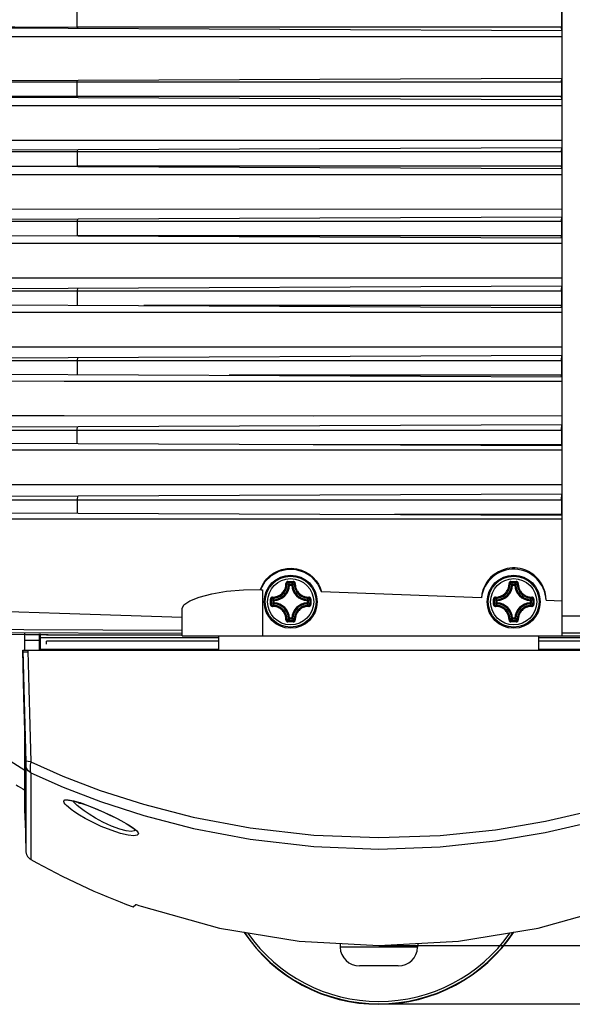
# Model space of a CAD drawing. Extents: x 0 to 420, y 0 to 297.
# Tile 4 of 65: x 95 to 112, y 47 to 78. Entities that reach past the tile are written whole.
import ezdxf

# ---------------------------------------------------------------- set-up
doc = ezdxf.new("R2010")
doc.units = 0
doc.header["$LTSCALE"] = 23.1
doc.layers.get('0').update_dxf_attribs({"linetype": 'CONTINUOUS'})
doc.layers.add('02___PRT_ALL_AXES', color=7, linetype='CONTINUOUS')
doc.layers.add('DIM_PILOTEES', color=7, linetype='CONTINUOUS')
doc.dimstyles.get("Standard").update_dxf_attribs({"dimtxt": 2.5, "dimasz": 2.5, "dimexe": 1.25, "dimexo": 0.625, "dimtad": 1, "dimcen": 2.5, "dimazin": 3, "dimtfac": 1, "dimtmove": 0, "dimatfit": 3})

# ---------------------------------------------------------------- blocks, each defined once
blk = doc.blocks.new('_FILLED')
at = {"color": 0, "linetype": 'BYBLOCK'}
blk.add_solid([(0, 0), (-1, 0.1429), (-1, -0.1429)], dxfattribs=at)
blk = doc.blocks.new('*D5')
at = {"layer": 'DIM_PILOTEES', "color": 2, "linetype": 'CONTINUOUS'}
for p, q in [((105.679, 106.394), (150.858, 106.394)), ((148.858, 106.394), (148.858, 77.767)), ((148.858, 49.14), (148.858, 77.767)), ((105.679, 49.14), (150.858, 49.14))]:
    blk.add_line(p, q, dxfattribs=at)
at = {"layer": 'DIM_PILOTEES', "color": 2, "linetype": 'CONTINUOUS', "xscale": 3.5, "yscale": 3.5, "zscale": 3.5}
for p, rotation in [((148.858, 106.394), 90), ((148.858, 49.14), 270)]:
    blk.add_blockref('_FILLED', p, dxfattribs=dict(at, rotation=rotation))
blk = doc.blocks.new('*D6')
at = {"layer": 'DIM_PILOTEES', "color": 2, "linetype": 'CONTINUOUS'}
for p, q in [((105.679, 108.217), (163.852, 108.217)), ((161.852, 108.217), (161.852, 77.775)), ((161.852, 47.332), (161.852, 77.775)), ((105.679, 47.332), (163.852, 47.332))]:
    blk.add_line(p, q, dxfattribs=at)
at = {"layer": 'DIM_PILOTEES', "color": 2, "linetype": 'CONTINUOUS', "xscale": 3.5, "yscale": 3.5, "zscale": 3.5}
for p, rotation in [((161.852, 108.217), 90), ((161.852, 47.332), 270)]:
    blk.add_blockref('_FILLED', p, dxfattribs=dict(at, rotation=rotation))

msp = doc.modelspace()

# ---------------------------------------------------------------- linework, layer by layer
at = {"color": 7, "linetype": 'CONTINUOUS'}
for p, q in [((111.35, 58.717), (111.35, 96.817)), ((96.35, 77.541), (96.35, 77.996)), ((111.332, 77.996), (111.332, 77.541)), ((90.561, 77.528), (111.346, 77.437)), ((96.35, 77.541), (96.351, 77.503)), ((111.332, 77.541), (96.35, 77.541)), ((111.335, 77.437), (111.332, 77.541)), ((88.22, 77.244), (111.35, 77.244)), ((88.22, 75.842), (96.35, 75.841)), ((88.327, 75.858), (111.336, 75.958)), ((96.35, 75.843), (96.352, 75.893)), ((96.35, 75.843), (111.332, 75.843)), ((96.35, 75.387), (96.35, 75.842)), ((111.332, 75.843), (111.336, 75.958)), ((111.332, 75.843), (111.332, 75.387)), ((90.338, 75.387), (111.335, 75.295)), ((111.332, 75.387), (96.35, 75.387)), ((96.35, 75.387), (96.351, 75.361)), ((111.335, 75.295), (111.332, 75.387)), ((88.22, 75.115), (111.35, 75.114)), ((111.35, 74.032), (88.22, 74.033)), ((91.047, 73.728), (111.336, 73.816)), ((96.352, 73.751), (96.35, 73.689)), ((96.35, 73.689), (111.332, 73.689)), ((111.332, 73.689), (111.336, 73.816)), ((111.332, 73.689), (111.332, 73.537)), ((96.35, 73.689), (96.35, 73.233)), ((111.332, 73.537), (111.332, 73.234)), ((111.335, 73.153), (90.234, 73.245)), ((111.332, 73.234), (96.35, 73.233)), ((96.35, 73.233), (96.351, 73.219)), ((111.335, 73.153), (111.332, 73.234)), ((88.22, 72.985), (111.35, 72.983)), ((111.35, 71.902), (88.22, 71.904)), ((91.303, 71.587), (111.336, 71.674)), ((96.352, 71.609), (96.35, 71.535)), ((111.332, 71.536), (111.337, 71.674)), ((96.35, 71.535), (111.332, 71.536)), ((96.35, 71.535), (96.35, 71.078)), ((111.332, 71.536), (111.332, 71.383)), ((111.332, 71.383), (111.332, 71.08)), ((111.334, 71.011), (90.131, 71.104)), ((111.332, 71.08), (96.35, 71.078)), ((111.334, 71.011), (111.332, 71.08)), ((88.22, 70.855), (111.35, 70.853)), ((111.35, 69.772), (88.22, 69.774)), ((91.573, 69.446), (111.337, 69.532)), ((96.352, 69.467), (96.35, 69.381)), ((111.332, 69.382), (111.337, 69.532)), ((96.35, 69.381), (111.332, 69.382)), ((96.35, 69.381), (96.35, 68.935)), ((111.332, 69.382), (111.332, 69.23)), ((111.332, 69.23), (111.332, 68.927)), ((90.028, 68.962), (111.334, 68.869)), ((111.332, 68.927), (98.411, 68.926)), ((111.334, 68.869), (111.332, 68.927)), ((88.22, 68.725), (111.35, 68.723)), ((111.35, 67.641), (88.22, 67.644)), ((91.857, 67.305), (111.337, 67.39)), ((96.352, 67.325), (96.35, 67.227)), ((111.332, 67.228), (111.337, 67.39)), ((96.35, 67.227), (111.332, 67.228)), ((96.35, 67.227), (96.35, 66.793)), ((111.332, 67.228), (111.332, 67.076)), ((111.332, 67.076), (111.332, 66.773)), ((89.929, 66.821), (111.333, 66.727)), ((111.332, 66.773), (101.047, 66.772)), ((111.333, 66.727), (111.332, 66.773)), ((92.164, 65.164), (111.337, 65.248)), ((96.35, 65.073), (96.352, 65.183)), ((111.332, 65.075), (111.338, 65.248)), ((96.35, 65.073), (111.332, 65.075)), ((96.35, 64.651), (96.35, 65.073)), ((111.332, 65.075), (111.332, 64.922)), ((111.332, 64.922), (111.332, 64.62)), ((111.333, 64.585), (89.834, 64.679)), ((111.332, 64.62), (103.642, 64.619)), ((111.333, 64.585), (111.332, 64.62)), ((92.493, 63.024), (111.338, 63.106)), ((96.352, 63.041), (96.35, 62.919)), ((111.332, 62.92), (111.338, 63.106)), ((96.35, 62.919), (111.332, 62.92)), ((96.35, 62.919), (96.35, 62.509)), ((111.332, 62.92), (111.332, 62.767)), ((111.332, 62.767), (111.332, 62.466)), ((89.745, 62.537), (111.333, 62.443)), ((111.332, 62.466), (106.163, 62.466)), ((111.333, 62.443), (111.332, 62.466)), ((102.867, 60.393), (102.95, 60.393)), ((102.868, 60.358), (102.95, 60.358)), ((102.916, 60.31), (102.983, 60.31)), ((102.916, 60.28), (102.916, 60.31)), ((102.95, 60.393), (103.032, 60.393)), ((102.95, 60.358), (103.031, 60.358)), ((102.983, 60.28), (102.983, 60.31)), ((109.767, 60.393), (109.85, 60.393)), ((109.768, 60.358), (109.85, 60.358)), ((109.816, 60.31), (109.883, 60.31)), ((109.816, 60.28), (109.816, 60.31)), ((109.85, 60.393), (109.932, 60.393)), ((109.85, 60.358), (109.931, 60.358)), ((109.883, 60.28), (109.883, 60.31)), ((102.08, 60.139), (102.08, 58.717)), ((102.916, 60.28), (102.886, 60.282)), ((102.916, 60.28), (102.983, 60.28)), ((102.983, 60.28), (103.013, 60.282)), ((108.852, 59.889), (103.908, 60.071)), ((109.816, 60.28), (109.786, 60.282)), ((109.816, 60.28), (109.883, 60.28)), ((109.883, 60.28), (109.913, 60.282)), ((102.437, 59.801), (102.407, 59.801)), ((102.407, 59.733), (102.407, 59.801)), ((102.437, 59.733), (102.407, 59.733)), ((102.437, 59.801), (102.435, 59.831)), ((102.437, 59.733), (102.435, 59.704)), ((102.437, 59.733), (102.437, 59.801)), ((103.463, 59.801), (103.464, 59.831)), ((103.463, 59.801), (103.492, 59.801)), ((103.463, 59.801), (103.463, 59.733)), ((103.463, 59.733), (103.492, 59.733)), ((103.463, 59.733), (103.464, 59.704)), ((103.492, 59.801), (103.492, 59.733)), ((109.337, 59.801), (109.307, 59.801)), ((109.307, 59.733), (109.307, 59.801)), ((109.337, 59.733), (109.307, 59.733)), ((109.337, 59.801), (109.335, 59.831)), ((109.337, 59.733), (109.335, 59.704)), ((109.337, 59.733), (109.337, 59.801)), ((110.363, 59.801), (110.364, 59.831)), ((110.363, 59.801), (110.392, 59.801)), ((110.363, 59.801), (110.363, 59.733)), ((110.363, 59.733), (110.392, 59.733)), ((110.363, 59.733), (110.364, 59.704)), ((110.392, 59.801), (110.392, 59.733)), ((110.853, 59.815), (111.35, 59.797)), ((99.59, 58.717), (99.59, 59.562)), ((102.95, 59.141), (102.867, 59.141)), ((102.95, 59.176), (102.868, 59.176)), ((102.916, 59.254), (102.886, 59.253)), ((102.983, 59.254), (102.916, 59.254)), ((102.916, 59.254), (102.916, 59.224)), ((102.983, 59.224), (102.916, 59.224)), ((103.031, 59.176), (102.95, 59.176)), ((103.032, 59.141), (102.95, 59.141)), ((102.983, 59.254), (103.013, 59.253)), ((102.983, 59.254), (102.983, 59.224)), ((109.85, 59.141), (109.767, 59.141)), ((109.85, 59.176), (109.768, 59.176)), ((109.816, 59.254), (109.786, 59.253)), ((109.883, 59.254), (109.816, 59.254)), ((109.816, 59.254), (109.816, 59.224)), ((109.883, 59.224), (109.816, 59.224)), ((109.931, 59.176), (109.85, 59.176)), ((109.932, 59.141), (109.85, 59.141)), ((109.883, 59.254), (109.913, 59.253)), ((109.883, 59.254), (109.883, 59.224)), ((111.35, 59.333), (113.15, 59.333)), ((94.729, 58.267), (94.729, 58.783)), ((95.179, 58.267), (95.179, 58.779)), ((113.15, 58.792), (111.35, 58.792)), ((94.729, 58.574), (95.179, 58.574)), ((95.2, 58.487), (95.2, 58.267)), ((100.73, 58.551), (95.392, 58.551)), ((95.392, 58.455), (95.392, 58.551)), ((99.59, 58.734), (95.393, 58.734)), ((99.59, 58.717), (113.15, 58.717)), ((100.73, 58.267), (100.73, 58.717)), ((110.63, 58.267), (110.63, 58.717)), ((115.966, 58.551), (110.63, 58.551)), ((94.66, 58.267), (116.699, 58.267)), ((94.689, 58.204), (94.67, 58.202)), ((94.741, 58.206), (94.689, 58.204)), ((94.821, 58.209), (94.741, 58.206)), ((94.817, 58.267), (94.82, 58.248)), ((95.479, 58.297), (95.479, 58.267)), ((95.629, 58.297), (95.629, 58.267)), ((99.379, 58.297), (99.379, 58.267)), ((100.339, 58.297), (100.369, 58.267)), ((100.551, 58.297), (100.581, 58.267)), ((110.777, 58.267), (110.807, 58.297)), ((110.989, 58.267), (111.019, 58.297)), ((94.728, 55.962), (94.758, 54.809)), ((94.729, 53.225), (94.729, 55.566)), ((94.733, 53.011), (94.733, 55.405)), ((94.758, 54.809), (94.758, 54.774)), ((94.759, 54.721), (94.759, 54.556)), ((94.759, 54.556), (94.759, 53.011)), ((94.912, 54.474), (94.911, 53.165)), ((96.071, 53.643), (96.246, 53.608)), ((96.219, 53.593), (96.205, 53.611)), ((96.246, 53.608), (96.486, 53.534)), ((96.449, 53.543), (96.414, 53.543)), ((94.733, 53.011), (94.759, 52.051)), ((94.759, 53.011), (94.759, 52.051)), ((94.911, 53.165), (94.911, 51.797)), ((98.081, 50.327), (98.156, 50.402)), ((104.477, 49.204), (104.481, 49.081)), ((106.877, 49.081), (104.481, 49.081)), ((106.882, 49.204), (106.877, 49.081)), ((106.278, 48.502), (105.081, 48.502))]:
    msp.add_line(p, q, dxfattribs=at)
for points in [[(90.561, 77.543), (92.484, 77.544), (94.415, 77.542), (96.35, 77.541)], [(96.35, 75.387), (94.34, 75.388), (92.335, 75.388), (90.338, 75.387)], [(91.047, 73.688), (92.809, 73.69), (94.578, 73.69), (96.35, 73.689)], [(96.35, 73.233), (95.39, 73.231), (94.43, 73.231), (93.472, 73.231)], [(91.303, 71.534), (92.98, 71.537), (94.663, 71.537), (96.35, 71.535)], [(91.573, 69.38), (93.16, 69.383), (94.753, 69.383), (96.35, 69.381)], [(91.856, 67.226), (93.349, 67.228), (94.847, 67.228), (96.35, 67.227)], [(88.22, 66.595), (95.94, 66.593), (103.65, 66.592), (111.35, 66.592)], [(111.35, 65.511), (103.654, 65.51), (95.944, 65.511), (88.22, 65.514)], [(92.162, 65.072), (94.949, 65.073), (96.35, 65.073)], [(88.22, 64.465), (95.535, 64.468), (103.257, 64.467), (111.35, 64.462)], [(111.35, 63.381), (103.558, 63.382), (95.848, 63.383), (88.22, 63.384)], [(92.489, 62.918), (93.754, 62.918), (95.041, 62.918), (96.35, 62.919)], [(88.22, 62.334), (95.844, 62.332), (103.554, 62.332), (111.35, 62.33)], [(102.017, 60.141), (102.066, 60.258), (102.131, 60.369), (102.21, 60.471), (102.305, 60.564), (102.415, 60.646), (102.54, 60.713), (102.679, 60.765), (102.829, 60.795), (102.98, 60.802), (103.131, 60.786), (103.281, 60.746), (103.42, 60.685), (103.542, 60.608), (103.647, 60.518), (103.736, 60.418), (103.809, 60.309), (103.867, 60.193), (103.908, 60.071)], [(103.908, 60.071), (103.79, 60.318), (103.611, 60.524), (103.383, 60.674), (103.123, 60.757), (102.85, 60.767), (102.584, 60.703), (102.346, 60.57), (102.152, 60.378), (102.017, 60.141)], [(110.853, 59.815), (110.846, 59.941), (110.823, 60.06), (110.788, 60.171), (110.742, 60.274), (110.685, 60.369), (110.621, 60.454), (110.55, 60.53), (110.474, 60.597), (110.393, 60.655), (110.308, 60.703), (110.222, 60.742), (110.137, 60.771), (110.054, 60.792), (109.973, 60.805), (109.892, 60.812), (109.812, 60.812), (109.729, 60.805), (109.645, 60.791), (109.558, 60.769), (109.469, 60.738), (109.381, 60.696), (109.295, 60.645), (109.213, 60.585), (109.135, 60.514), (109.064, 60.433), (109, 60.343), (108.945, 60.243), (108.901, 60.133), (108.869, 60.015), (108.852, 59.889)], [(102.385, 59.911), (102.415, 59.911), (102.447, 59.913), (102.476, 59.918), (102.502, 59.924), (102.524, 59.93), (102.545, 59.938), (102.566, 59.947), (102.588, 59.957), (102.611, 59.971), (102.637, 59.988), (102.664, 60.009), (102.69, 60.033), (102.713, 60.059), (102.733, 60.085), (102.749, 60.11), (102.762, 60.133), (102.772, 60.154), (102.78, 60.175), (102.787, 60.196), (102.794, 60.218), (102.799, 60.242), (102.803, 60.27), (102.806, 60.302), (102.806, 60.331)], [(102.389, 59.879), (102.42, 59.88), (102.454, 59.882), (102.486, 59.887), (102.513, 59.893), (102.537, 59.9), (102.559, 59.908), (102.581, 59.918), (102.605, 59.929), (102.63, 59.943), (102.658, 59.962), (102.686, 59.985), (102.713, 60.01), (102.738, 60.037), (102.76, 60.066), (102.777, 60.092), (102.79, 60.117), (102.801, 60.139), (102.81, 60.161), (102.817, 60.183), (102.824, 60.207), (102.83, 60.233), (102.834, 60.263), (102.837, 60.296), (102.837, 60.328)], [(102.867, 60.393), (102.857, 60.392), (102.846, 60.39), (102.836, 60.385), (102.827, 60.378), (102.819, 60.37), (102.814, 60.362), (102.81, 60.354), (102.807, 60.346), (102.806, 60.338), (102.806, 60.331)], [(102.806, 60.331), (102.815, 60.331), (102.823, 60.331), (102.83, 60.33), (102.835, 60.329), (102.837, 60.328)], [(102.868, 60.358), (102.858, 60.357), (102.85, 60.352), (102.843, 60.345), (102.838, 60.337), (102.837, 60.328)], [(102.886, 60.282), (102.87, 60.297), (102.854, 60.313), (102.837, 60.328)], [(102.867, 60.393), (102.867, 60.384), (102.867, 60.374), (102.868, 60.366), (102.868, 60.361), (102.868, 60.358)], [(102.916, 60.31), (102.9, 60.326), (102.884, 60.342), (102.868, 60.358)], [(102.916, 60.31), (102.907, 60.309), (102.899, 60.305), (102.892, 60.298), (102.888, 60.29), (102.886, 60.282)], [(102.983, 60.31), (102.999, 60.326), (103.015, 60.342), (103.031, 60.358)], [(103.013, 60.282), (103.011, 60.29), (103.007, 60.298), (103, 60.304), (102.992, 60.308), (102.983, 60.31)], [(103.013, 60.282), (103.029, 60.297), (103.046, 60.313), (103.062, 60.328)], [(103.032, 60.393), (103.032, 60.384), (103.032, 60.374), (103.032, 60.366), (103.031, 60.361), (103.031, 60.358)], [(103.062, 60.328), (103.061, 60.337), (103.056, 60.345), (103.05, 60.352), (103.041, 60.357), (103.031, 60.358)], [(103.093, 60.331), (103.093, 60.338), (103.092, 60.346), (103.089, 60.354), (103.085, 60.362), (103.08, 60.37), (103.072, 60.378), (103.063, 60.385), (103.053, 60.39), (103.042, 60.393), (103.032, 60.393)], [(103.093, 60.331), (103.084, 60.331), (103.076, 60.331), (103.069, 60.33), (103.064, 60.329), (103.062, 60.328)], [(103.062, 60.328), (103.062, 60.298), (103.064, 60.265), (103.069, 60.235), (103.075, 60.209), (103.081, 60.186), (103.088, 60.165), (103.096, 60.144), (103.106, 60.122), (103.118, 60.099), (103.134, 60.074), (103.153, 60.047), (103.176, 60.02), (103.201, 59.995), (103.228, 59.972), (103.255, 59.952), (103.28, 59.937), (103.303, 59.924), (103.325, 59.914), (103.346, 59.906), (103.368, 59.899), (103.391, 59.892), (103.417, 59.887), (103.447, 59.882), (103.48, 59.88), (103.51, 59.879)], [(103.093, 60.331), (103.093, 60.303), (103.095, 60.273), (103.1, 60.244), (103.105, 60.22), (103.111, 60.198), (103.118, 60.178), (103.126, 60.159), (103.135, 60.139), (103.146, 60.117), (103.161, 60.094), (103.179, 60.068), (103.2, 60.043), (103.223, 60.019), (103.249, 59.998), (103.274, 59.979), (103.298, 59.965), (103.32, 59.953), (103.34, 59.943), (103.36, 59.936), (103.38, 59.929), (103.402, 59.923), (103.426, 59.917), (103.454, 59.913), (103.485, 59.911), (103.514, 59.911)], [(109.285, 59.911), (109.315, 59.911), (109.347, 59.913), (109.376, 59.918), (109.402, 59.924), (109.424, 59.93), (109.445, 59.938), (109.466, 59.947), (109.488, 59.957), (109.511, 59.971), (109.537, 59.988), (109.564, 60.009), (109.59, 60.033), (109.613, 60.059), (109.633, 60.085), (109.649, 60.11), (109.662, 60.133), (109.672, 60.154), (109.68, 60.175), (109.687, 60.196), (109.694, 60.218), (109.699, 60.242), (109.703, 60.27), (109.706, 60.302), (109.706, 60.331)], [(109.289, 59.879), (109.32, 59.88), (109.354, 59.882), (109.386, 59.887), (109.413, 59.893), (109.437, 59.9), (109.459, 59.908), (109.481, 59.918), (109.505, 59.929), (109.53, 59.943), (109.558, 59.962), (109.586, 59.985), (109.613, 60.01), (109.638, 60.037), (109.66, 60.066), (109.677, 60.092), (109.69, 60.117), (109.701, 60.139), (109.71, 60.161), (109.717, 60.183), (109.724, 60.207), (109.73, 60.233), (109.734, 60.263), (109.737, 60.296), (109.737, 60.328)], [(109.767, 60.393), (109.757, 60.392), (109.746, 60.39), (109.736, 60.385), (109.727, 60.378), (109.719, 60.37), (109.714, 60.362), (109.71, 60.354), (109.707, 60.346), (109.706, 60.338), (109.706, 60.331)], [(109.706, 60.331), (109.715, 60.331), (109.723, 60.331), (109.73, 60.33), (109.735, 60.329), (109.737, 60.328)], [(109.768, 60.358), (109.758, 60.357), (109.75, 60.352), (109.743, 60.345), (109.738, 60.337), (109.737, 60.328)], [(109.786, 60.282), (109.77, 60.297), (109.754, 60.313), (109.737, 60.328)], [(109.767, 60.393), (109.767, 60.384), (109.767, 60.374), (109.768, 60.366), (109.768, 60.361), (109.768, 60.358)], [(109.816, 60.31), (109.8, 60.326), (109.784, 60.342), (109.768, 60.358)], [(109.816, 60.31), (109.807, 60.309), (109.799, 60.305), (109.792, 60.298), (109.788, 60.29), (109.786, 60.282)], [(109.883, 60.31), (109.899, 60.326), (109.915, 60.342), (109.931, 60.358)], [(109.913, 60.282), (109.911, 60.29), (109.907, 60.298), (109.9, 60.304), (109.892, 60.308), (109.883, 60.31)], [(109.913, 60.282), (109.929, 60.297), (109.946, 60.313), (109.962, 60.328)], [(109.932, 60.393), (109.932, 60.384), (109.932, 60.374), (109.932, 60.366), (109.931, 60.361), (109.931, 60.358)], [(109.962, 60.328), (109.961, 60.337), (109.956, 60.345), (109.95, 60.352), (109.941, 60.357), (109.931, 60.358)], [(109.993, 60.331), (109.993, 60.338), (109.992, 60.346), (109.989, 60.354), (109.985, 60.362), (109.98, 60.37), (109.972, 60.378), (109.963, 60.385), (109.953, 60.39), (109.942, 60.393), (109.932, 60.393)], [(109.993, 60.331), (109.984, 60.331), (109.976, 60.331), (109.969, 60.33), (109.964, 60.329), (109.962, 60.328)], [(109.962, 60.328), (109.962, 60.298), (109.964, 60.265), (109.969, 60.235), (109.975, 60.209), (109.981, 60.186), (109.988, 60.165), (109.996, 60.144), (110.006, 60.122), (110.018, 60.099), (110.034, 60.074), (110.053, 60.047), (110.076, 60.02), (110.101, 59.995), (110.128, 59.972), (110.155, 59.952), (110.18, 59.937), (110.203, 59.924), (110.225, 59.914), (110.246, 59.906), (110.268, 59.899), (110.291, 59.892), (110.317, 59.887), (110.347, 59.882), (110.38, 59.88), (110.41, 59.879)], [(109.993, 60.331), (109.993, 60.303), (109.995, 60.273), (110, 60.244), (110.005, 60.22), (110.011, 60.198), (110.018, 60.178), (110.026, 60.159), (110.035, 60.139), (110.046, 60.117), (110.061, 60.094), (110.079, 60.068), (110.1, 60.043), (110.123, 60.019), (110.149, 59.998), (110.174, 59.979), (110.198, 59.965), (110.22, 59.953), (110.24, 59.943), (110.26, 59.936), (110.28, 59.929), (110.302, 59.923), (110.326, 59.917), (110.354, 59.913), (110.385, 59.911), (110.414, 59.911)], [(99.59, 59.562), (99.65, 59.675), (99.83, 59.794), (100.124, 59.912), (100.511, 60.015), (100.969, 60.092), (101.488, 60.136), (102.017, 60.141)], [(102.017, 60.141), (102.038, 60.14), (102.059, 60.14), (102.08, 60.139)], [(102.385, 59.911), (102.379, 59.91), (102.371, 59.909), (102.363, 59.907), (102.355, 59.903), (102.346, 59.897), (102.339, 59.89), (102.332, 59.881), (102.327, 59.87), (102.324, 59.86), (102.323, 59.849)], [(102.323, 59.849), (102.333, 59.849), (102.343, 59.849), (102.35, 59.849), (102.356, 59.849), (102.359, 59.849)], [(102.323, 59.685), (102.323, 59.767), (102.323, 59.849)], [(102.323, 59.685), (102.333, 59.685), (102.343, 59.685), (102.35, 59.685), (102.356, 59.685), (102.359, 59.685)], [(102.323, 59.685), (102.324, 59.674), (102.327, 59.664), (102.332, 59.653), (102.339, 59.644), (102.347, 59.637), (102.355, 59.631), (102.363, 59.627), (102.371, 59.625), (102.379, 59.624), (102.385, 59.624)], [(102.389, 59.879), (102.38, 59.878), (102.371, 59.874), (102.364, 59.867), (102.36, 59.858), (102.359, 59.849)], [(102.407, 59.801), (102.39, 59.817), (102.374, 59.833), (102.359, 59.849)], [(102.359, 59.685), (102.359, 59.767), (102.359, 59.849)], [(102.407, 59.733), (102.39, 59.718), (102.374, 59.702), (102.359, 59.685)], [(102.359, 59.685), (102.36, 59.676), (102.364, 59.667), (102.371, 59.66), (102.38, 59.656), (102.389, 59.655)], [(102.385, 59.911), (102.385, 59.902), (102.386, 59.893), (102.386, 59.887), (102.388, 59.882), (102.389, 59.879)], [(102.435, 59.831), (102.419, 59.847), (102.404, 59.863), (102.389, 59.879)], [(102.435, 59.704), (102.419, 59.687), (102.404, 59.671), (102.389, 59.655)], [(102.435, 59.831), (102.426, 59.829), (102.418, 59.824), (102.412, 59.818), (102.408, 59.81), (102.407, 59.801)], [(102.407, 59.733), (102.408, 59.725), (102.412, 59.717), (102.418, 59.71), (102.426, 59.706), (102.435, 59.704)], [(103.464, 59.831), (103.48, 59.847), (103.495, 59.863), (103.51, 59.879)], [(103.492, 59.801), (103.491, 59.81), (103.487, 59.818), (103.481, 59.824), (103.473, 59.829), (103.464, 59.831)], [(103.464, 59.704), (103.473, 59.706), (103.481, 59.71), (103.487, 59.716), (103.491, 59.725), (103.492, 59.733)], [(103.464, 59.704), (103.48, 59.687), (103.495, 59.671), (103.51, 59.655)], [(103.492, 59.801), (103.509, 59.817), (103.525, 59.833), (103.541, 59.849)], [(103.492, 59.733), (103.509, 59.718), (103.525, 59.702), (103.541, 59.685)], [(103.514, 59.911), (103.514, 59.902), (103.513, 59.893), (103.513, 59.887), (103.512, 59.882), (103.51, 59.879)], [(103.541, 59.849), (103.539, 59.858), (103.535, 59.867), (103.528, 59.874), (103.519, 59.878), (103.51, 59.879)], [(103.51, 59.655), (103.519, 59.656), (103.528, 59.66), (103.535, 59.667), (103.539, 59.676), (103.541, 59.685)], [(103.576, 59.849), (103.575, 59.86), (103.572, 59.871), (103.567, 59.881), (103.56, 59.89), (103.553, 59.898), (103.544, 59.903), (103.536, 59.907), (103.528, 59.909), (103.521, 59.91), (103.514, 59.911)], [(103.514, 59.624), (103.521, 59.624), (103.528, 59.625), (103.536, 59.627), (103.544, 59.631), (103.553, 59.637), (103.561, 59.644), (103.567, 59.653), (103.572, 59.664), (103.575, 59.675), (103.576, 59.685)], [(103.576, 59.849), (103.566, 59.849), (103.557, 59.849), (103.549, 59.849), (103.543, 59.849), (103.541, 59.849)], [(103.541, 59.849), (103.541, 59.767), (103.541, 59.685)], [(103.576, 59.685), (103.566, 59.685), (103.557, 59.685), (103.549, 59.685), (103.543, 59.685), (103.541, 59.685)], [(103.576, 59.849), (103.576, 59.767), (103.576, 59.685)], [(109.285, 59.911), (109.279, 59.91), (109.271, 59.909), (109.263, 59.907), (109.255, 59.903), (109.246, 59.897), (109.239, 59.89), (109.232, 59.881), (109.227, 59.87), (109.224, 59.86), (109.223, 59.849)], [(109.223, 59.849), (109.233, 59.849), (109.243, 59.849), (109.25, 59.849), (109.256, 59.849), (109.259, 59.849)], [(109.223, 59.685), (109.223, 59.767), (109.223, 59.849)], [(109.223, 59.685), (109.233, 59.685), (109.243, 59.685), (109.25, 59.685), (109.256, 59.685), (109.259, 59.685)], [(109.223, 59.685), (109.224, 59.674), (109.227, 59.664), (109.232, 59.653), (109.239, 59.644), (109.247, 59.637), (109.255, 59.631), (109.263, 59.627), (109.271, 59.625), (109.279, 59.624), (109.285, 59.624)], [(109.289, 59.879), (109.28, 59.878), (109.271, 59.874), (109.264, 59.867), (109.26, 59.858), (109.259, 59.849)], [(109.307, 59.801), (109.29, 59.817), (109.274, 59.833), (109.259, 59.849)], [(109.259, 59.685), (109.259, 59.767), (109.259, 59.849)], [(109.307, 59.733), (109.29, 59.718), (109.274, 59.702), (109.259, 59.685)], [(109.259, 59.685), (109.26, 59.676), (109.264, 59.667), (109.271, 59.66), (109.28, 59.656), (109.289, 59.655)], [(109.285, 59.911), (109.285, 59.902), (109.286, 59.893), (109.286, 59.887), (109.288, 59.882), (109.289, 59.879)], [(109.335, 59.831), (109.319, 59.847), (109.304, 59.863), (109.289, 59.879)], [(109.335, 59.704), (109.319, 59.687), (109.304, 59.671), (109.289, 59.655)], [(109.335, 59.831), (109.326, 59.829), (109.318, 59.824), (109.312, 59.818), (109.308, 59.81), (109.307, 59.801)], [(109.307, 59.733), (109.308, 59.725), (109.312, 59.717), (109.318, 59.71), (109.326, 59.706), (109.335, 59.704)], [(110.364, 59.831), (110.38, 59.847), (110.395, 59.863), (110.41, 59.879)], [(110.392, 59.801), (110.391, 59.81), (110.387, 59.818), (110.381, 59.824), (110.373, 59.829), (110.364, 59.831)], [(110.364, 59.704), (110.373, 59.706), (110.381, 59.71), (110.387, 59.716), (110.391, 59.725), (110.392, 59.733)], [(110.364, 59.704), (110.38, 59.687), (110.395, 59.671), (110.41, 59.655)], [(110.392, 59.801), (110.409, 59.817), (110.425, 59.833), (110.441, 59.849)], [(110.392, 59.733), (110.409, 59.718), (110.425, 59.702), (110.441, 59.685)], [(110.414, 59.911), (110.414, 59.902), (110.413, 59.893), (110.413, 59.887), (110.412, 59.882), (110.41, 59.879)], [(110.441, 59.849), (110.439, 59.858), (110.435, 59.867), (110.428, 59.874), (110.419, 59.878), (110.41, 59.879)], [(110.41, 59.655), (110.419, 59.656), (110.428, 59.66), (110.435, 59.667), (110.439, 59.676), (110.441, 59.685)], [(110.476, 59.849), (110.475, 59.86), (110.472, 59.871), (110.467, 59.881), (110.46, 59.89), (110.453, 59.898), (110.444, 59.903), (110.436, 59.907), (110.428, 59.909), (110.421, 59.91), (110.414, 59.911)], [(110.414, 59.624), (110.421, 59.624), (110.428, 59.625), (110.436, 59.627), (110.444, 59.631), (110.453, 59.637), (110.461, 59.644), (110.467, 59.653), (110.472, 59.664), (110.475, 59.675), (110.476, 59.685)], [(110.476, 59.849), (110.466, 59.849), (110.457, 59.849), (110.449, 59.849), (110.443, 59.849), (110.441, 59.849)], [(110.441, 59.849), (110.441, 59.767), (110.441, 59.685)], [(110.476, 59.685), (110.466, 59.685), (110.457, 59.685), (110.449, 59.685), (110.443, 59.685), (110.441, 59.685)], [(110.476, 59.849), (110.476, 59.767), (110.476, 59.685)], [(99.59, 59.283), (95.802, 59.407), (92.012, 59.531), (88.22, 59.655)], [(102.385, 59.624), (102.385, 59.633), (102.386, 59.641), (102.386, 59.648), (102.388, 59.652), (102.389, 59.655)], [(102.806, 59.203), (102.806, 59.231), (102.804, 59.262), (102.799, 59.29), (102.794, 59.315), (102.788, 59.336), (102.781, 59.356), (102.774, 59.376), (102.764, 59.396), (102.753, 59.417), (102.739, 59.441), (102.72, 59.466), (102.699, 59.491), (102.676, 59.515), (102.651, 59.536), (102.625, 59.555), (102.601, 59.57), (102.579, 59.581), (102.559, 59.591), (102.539, 59.599), (102.519, 59.606), (102.497, 59.612), (102.473, 59.617), (102.445, 59.621), (102.414, 59.624), (102.385, 59.624)], [(102.837, 59.206), (102.837, 59.237), (102.835, 59.269), (102.83, 59.299), (102.825, 59.325), (102.818, 59.348), (102.811, 59.37), (102.803, 59.39), (102.793, 59.412), (102.781, 59.435), (102.765, 59.46), (102.746, 59.487), (102.723, 59.514), (102.699, 59.539), (102.672, 59.562), (102.644, 59.582), (102.619, 59.597), (102.596, 59.61), (102.574, 59.62), (102.553, 59.628), (102.531, 59.636), (102.508, 59.642), (102.482, 59.648), (102.452, 59.652), (102.42, 59.655), (102.389, 59.655)], [(103.51, 59.655), (103.479, 59.655), (103.445, 59.652), (103.413, 59.647), (103.386, 59.641), (103.362, 59.634), (103.34, 59.626), (103.318, 59.617), (103.295, 59.605), (103.269, 59.591), (103.242, 59.572), (103.213, 59.55), (103.186, 59.524), (103.161, 59.497), (103.14, 59.469), (103.123, 59.442), (103.109, 59.418), (103.098, 59.395), (103.09, 59.373), (103.082, 59.351), (103.075, 59.328), (103.069, 59.301), (103.065, 59.271), (103.062, 59.238), (103.062, 59.206)], [(103.514, 59.624), (103.484, 59.623), (103.452, 59.621), (103.423, 59.616), (103.397, 59.61), (103.375, 59.604), (103.354, 59.596), (103.333, 59.588), (103.311, 59.577), (103.288, 59.564), (103.262, 59.546), (103.235, 59.525), (103.209, 59.501), (103.186, 59.476), (103.166, 59.449), (103.15, 59.424), (103.137, 59.401), (103.127, 59.38), (103.119, 59.359), (103.112, 59.339), (103.106, 59.317), (103.1, 59.292), (103.096, 59.264), (103.093, 59.232), (103.093, 59.203)], [(103.514, 59.624), (103.514, 59.633), (103.513, 59.641), (103.513, 59.648), (103.512, 59.652), (103.51, 59.655)], [(109.285, 59.624), (109.285, 59.633), (109.286, 59.641), (109.286, 59.648), (109.288, 59.652), (109.289, 59.655)], [(109.706, 59.203), (109.706, 59.231), (109.704, 59.262), (109.699, 59.29), (109.694, 59.315), (109.688, 59.336), (109.681, 59.356), (109.674, 59.376), (109.664, 59.396), (109.653, 59.417), (109.639, 59.441), (109.62, 59.466), (109.599, 59.491), (109.576, 59.515), (109.551, 59.536), (109.525, 59.555), (109.501, 59.57), (109.479, 59.581), (109.459, 59.591), (109.439, 59.599), (109.419, 59.606), (109.397, 59.612), (109.373, 59.617), (109.345, 59.621), (109.314, 59.624), (109.285, 59.624)], [(109.737, 59.206), (109.737, 59.237), (109.735, 59.269), (109.73, 59.299), (109.725, 59.325), (109.718, 59.348), (109.711, 59.37), (109.703, 59.39), (109.693, 59.412), (109.681, 59.435), (109.665, 59.46), (109.646, 59.487), (109.623, 59.514), (109.599, 59.539), (109.572, 59.562), (109.544, 59.582), (109.519, 59.597), (109.496, 59.61), (109.474, 59.62), (109.453, 59.628), (109.431, 59.636), (109.408, 59.642), (109.382, 59.648), (109.352, 59.652), (109.32, 59.655), (109.289, 59.655)], [(110.41, 59.655), (110.379, 59.655), (110.345, 59.652), (110.313, 59.647), (110.286, 59.641), (110.262, 59.634), (110.24, 59.626), (110.218, 59.617), (110.195, 59.605), (110.169, 59.591), (110.142, 59.572), (110.113, 59.55), (110.086, 59.524), (110.061, 59.497), (110.04, 59.469), (110.023, 59.442), (110.009, 59.418), (109.998, 59.395), (109.99, 59.373), (109.982, 59.351), (109.975, 59.328), (109.969, 59.301), (109.965, 59.271), (109.962, 59.238), (109.962, 59.206)], [(110.414, 59.624), (110.384, 59.623), (110.352, 59.621), (110.323, 59.616), (110.297, 59.61), (110.275, 59.604), (110.254, 59.596), (110.233, 59.588), (110.211, 59.577), (110.188, 59.564), (110.162, 59.546), (110.135, 59.525), (110.109, 59.501), (110.086, 59.476), (110.066, 59.449), (110.05, 59.424), (110.037, 59.401), (110.027, 59.38), (110.019, 59.359), (110.012, 59.339), (110.006, 59.317), (110, 59.292), (109.996, 59.264), (109.993, 59.232), (109.993, 59.203)], [(110.414, 59.624), (110.414, 59.633), (110.413, 59.641), (110.413, 59.648), (110.412, 59.652), (110.41, 59.655)], [(99.59, 58.876), (92.233, 58.907), (84.877, 59.032), (77.523, 59.249)], [(80.312, 59.077), (86.737, 58.913), (93.163, 58.819), (99.59, 58.797)], [(102.806, 59.203), (102.815, 59.203), (102.823, 59.203), (102.83, 59.204), (102.835, 59.205), (102.837, 59.206)], [(102.806, 59.203), (102.806, 59.196), (102.807, 59.189), (102.81, 59.181), (102.814, 59.172), (102.819, 59.164), (102.827, 59.156), (102.836, 59.149), (102.846, 59.145), (102.857, 59.142), (102.867, 59.141)], [(102.886, 59.253), (102.87, 59.237), (102.854, 59.221), (102.837, 59.206)], [(102.837, 59.206), (102.838, 59.197), (102.843, 59.189), (102.85, 59.182), (102.858, 59.178), (102.868, 59.176)], [(102.867, 59.141), (102.867, 59.151), (102.867, 59.16), (102.868, 59.168), (102.868, 59.174), (102.868, 59.176)], [(102.916, 59.224), (102.9, 59.208), (102.884, 59.192), (102.868, 59.176)], [(102.886, 59.253), (102.888, 59.244), (102.892, 59.236), (102.899, 59.23), (102.907, 59.226), (102.916, 59.224)], [(102.983, 59.224), (102.992, 59.226), (103, 59.23), (103.007, 59.236), (103.011, 59.244), (103.013, 59.253)], [(102.983, 59.224), (102.999, 59.208), (103.015, 59.192), (103.031, 59.176)], [(103.013, 59.253), (103.029, 59.237), (103.046, 59.221), (103.062, 59.206)], [(103.031, 59.176), (103.041, 59.178), (103.05, 59.182), (103.056, 59.189), (103.061, 59.197), (103.062, 59.206)], [(103.032, 59.141), (103.032, 59.151), (103.032, 59.16), (103.032, 59.168), (103.031, 59.174), (103.031, 59.176)], [(103.032, 59.141), (103.042, 59.142), (103.053, 59.145), (103.063, 59.15), (103.073, 59.156), (103.08, 59.164), (103.086, 59.172), (103.089, 59.181), (103.092, 59.189), (103.093, 59.196), (103.093, 59.203)], [(103.093, 59.203), (103.084, 59.203), (103.076, 59.203), (103.069, 59.204), (103.064, 59.205), (103.062, 59.206)], [(109.706, 59.203), (109.715, 59.203), (109.723, 59.203), (109.73, 59.204), (109.735, 59.205), (109.737, 59.206)], [(109.706, 59.203), (109.706, 59.196), (109.707, 59.189), (109.71, 59.181), (109.714, 59.172), (109.719, 59.164), (109.727, 59.156), (109.736, 59.149), (109.746, 59.145), (109.757, 59.142), (109.767, 59.141)], [(109.786, 59.253), (109.77, 59.237), (109.754, 59.221), (109.737, 59.206)], [(109.737, 59.206), (109.738, 59.197), (109.743, 59.189), (109.75, 59.182), (109.758, 59.178), (109.768, 59.176)], [(109.767, 59.141), (109.767, 59.151), (109.767, 59.16), (109.768, 59.168), (109.768, 59.174), (109.768, 59.176)], [(109.816, 59.224), (109.8, 59.208), (109.784, 59.192), (109.768, 59.176)], [(109.786, 59.253), (109.788, 59.244), (109.792, 59.236), (109.799, 59.23), (109.807, 59.226), (109.816, 59.224)], [(109.883, 59.224), (109.892, 59.226), (109.9, 59.23), (109.907, 59.236), (109.911, 59.244), (109.913, 59.253)], [(109.883, 59.224), (109.899, 59.208), (109.915, 59.192), (109.931, 59.176)], [(109.913, 59.253), (109.929, 59.237), (109.946, 59.221), (109.962, 59.206)], [(109.931, 59.176), (109.941, 59.178), (109.95, 59.182), (109.956, 59.189), (109.961, 59.197), (109.962, 59.206)], [(109.932, 59.141), (109.932, 59.151), (109.932, 59.16), (109.932, 59.168), (109.931, 59.174), (109.931, 59.176)], [(109.932, 59.141), (109.942, 59.142), (109.953, 59.145), (109.963, 59.15), (109.973, 59.156), (109.98, 59.164), (109.986, 59.172), (109.989, 59.181), (109.992, 59.189), (109.993, 59.196), (109.993, 59.203)], [(109.993, 59.203), (109.984, 59.203), (109.976, 59.203), (109.969, 59.204), (109.964, 59.205), (109.962, 59.206)], [(94.733, 55.405), (94.697, 56.832), (94.66, 58.267)], [(94.668, 58.267), (94.699, 57.081), (94.728, 55.962)], [(94.82, 58.248), (94.851, 57.075), (94.88, 55.941), (94.909, 54.815)], [(94.729, 54.548), (94.501, 54.689), (94.274, 54.833), (94.048, 54.981)], [(94.909, 54.815), (94.829, 54.823), (94.776, 54.835), (94.757, 54.849)], [(94.909, 54.815), (94.902, 54.768), (94.896, 54.724), (94.893, 54.683), (94.89, 54.643), (94.89, 54.605), (94.891, 54.568), (94.895, 54.532), (94.901, 54.5), (94.912, 54.474)], [(94.909, 54.815), (95.905, 54.377), (97.061, 53.934), (98.401, 53.502), (99.938, 53.105), (101.693, 52.774), (103.669, 52.547), (105.68, 52.471)], [(105.68, 52.471), (107.572, 52.539), (109.285, 52.718), (110.83, 52.98), (112.223, 53.3), (113.461, 53.655), (114.543, 54.023), (115.508, 54.4), (116.45, 54.815)], [(94.758, 54.774), (94.759, 54.743), (94.759, 54.73), (94.759, 54.721)], [(94.912, 54.474), (94.832, 54.537), (94.779, 54.623), (94.759, 54.721)], [(94.912, 54.474), (95.907, 54.034), (97.064, 53.589), (98.404, 53.155), (99.94, 52.757), (101.694, 52.424), (103.67, 52.197), (105.68, 52.12)], [(105.68, 52.12), (107.571, 52.188), (109.283, 52.368), (110.829, 52.631), (112.221, 52.952), (113.459, 53.309), (114.54, 53.678), (115.506, 54.057), (116.447, 54.474)], [(95.929, 53.6), (95.966, 53.64), (96.071, 53.643)], [(95.973, 53.511), (95.946, 53.548), (95.932, 53.577), (95.929, 53.6)], [(96.076, 53.628), (96.074, 53.628), (96.091, 53.628), (96.15, 53.622), (96.241, 53.603), (96.357, 53.572), (96.493, 53.528)], [(98.015, 52.664), (97.864, 52.683), (97.66, 52.737), (97.409, 52.83), (97.144, 52.951), (96.909, 53.077), (96.717, 53.194), (96.562, 53.298), (96.439, 53.39), (96.344, 53.47), (96.272, 53.537), (96.219, 53.593)], [(98.238, 52.591), (98.202, 52.544), (98.095, 52.53), (97.92, 52.549), (97.684, 52.604), (97.394, 52.698), (97.087, 52.82), (96.815, 52.947), (96.593, 53.064), (96.413, 53.169), (96.271, 53.262), (96.16, 53.341), (96.076, 53.409), (96.015, 53.465), (95.973, 53.511)], [(96.486, 53.534), (96.782, 53.425), (97.095, 53.294), (97.375, 53.166), (97.606, 53.052), (97.791, 52.953), (97.935, 52.868), (98.045, 52.796)], [(96.493, 53.528), (96.645, 53.474), (96.812, 53.41), (96.988, 53.337), (97.173, 53.256), (97.36, 53.17), (97.542, 53.081), (97.712, 52.991), (97.863, 52.905), (97.988, 52.827), (98.076, 52.762), (98.128, 52.716), (98.132, 52.711)], [(98.131, 52.713), (98.108, 52.679), (98.015, 52.664)], [(98.045, 52.796), (98.124, 52.737), (98.179, 52.688), (98.214, 52.648), (98.232, 52.616), (98.238, 52.591)], [(94.759, 52.051), (94.759, 52.039), (94.761, 52.021), (94.764, 52.003), (94.768, 51.985), (94.773, 51.965), (94.78, 51.946), (94.789, 51.927), (94.799, 51.908), (94.811, 51.889), (94.825, 51.87), (94.84, 51.853), (94.858, 51.836), (94.877, 51.82), (94.897, 51.805), (94.911, 51.797)], [(98.156, 50.402), (98.17, 50.401), (98.206, 50.391), (98.256, 50.375), (98.32, 50.354)], [(98.32, 50.354), (100.752, 49.674), (103.209, 49.273), (105.678, 49.14), (108.148, 49.272), (110.606, 49.674), (113.038, 50.354)]]:
    msp.add_lwpolyline(points, dxfattribs=at)
for centre, radius in [((102.95, 59.767), 0.82), ((102.95, 59.767), 0.819), ((102.95, 59.767), 0.786), ((102.95, 59.767), 0.715), ((109.85, 59.767), 0.82), ((109.85, 59.767), 0.819), ((109.85, 59.767), 0.786), ((109.85, 59.767), 0.715)]:
    msp.add_circle(centre, radius, dxfattribs=at)
for centre, radius, start, end in [((109.85, 59.767), 1.005, 2.7272, 173.0514), ((102.41, 60.307), 0.477, 273.0543, 356.9457), ((102.41, 60.307), 0.507, 273.0539, 356.9461), ((103.49, 60.307), 0.507, 183.0539, 266.9461), ((103.49, 60.307), 0.477, 183.0543, 266.9457), ((109.31, 60.307), 0.477, 273.0543, 356.9457), ((109.31, 60.307), 0.507, 273.0539, 356.9461), ((110.39, 60.307), 0.507, 183.0539, 266.9461), ((110.39, 60.307), 0.477, 183.0543, 266.9457), ((102.41, 59.227), 0.477, 3.0543, 86.9457), ((102.41, 59.227), 0.507, 3.0539, 86.9461), ((103.49, 59.227), 0.507, 93.0539, 176.9461), ((103.49, 59.227), 0.477, 93.0543, 176.9457), ((109.31, 59.227), 0.477, 3.0543, 86.9457), ((109.31, 59.227), 0.507, 3.0539, 86.9461), ((110.39, 59.227), 0.507, 93.0539, 176.9461), ((110.39, 59.227), 0.477, 93.0543, 176.9457), ((99.59, 651.376), 592.638, 267.866052, 270), ((104.786, 70.712), 19.558, 238.1171, 239.0537), ((96.433, 53.631), 0.09, 224.3587, 257.9606), ((97.129, 56.896), 3.429, 257.9606, 259.4744), ((105.679, 70.867), 21.9, 240.5474, 249.6997), ((105.679, 52.342), 5.025, 213.7344, 326.2655), ((105.679, 52.357), 5.025, 214.1301, 325.8698), ((105.679, 52.357), 4.95, 214.9877, 325.0123), ((105.081, 49.102), 0.6, 182, 270), ((106.278, 49.102), 0.6, 270, 358)]:
    msp.add_arc(centre, radius, start, end, dxfattribs=at)
at = {"layer": '02___PRT_ALL_AXES', "color": 7, "linetype": 'CONTINUOUS'}
for p, q in [((95.209, 58.297), (95.209, 58.779)), ((95.209, 58.297), (100.73, 58.297)), ((110.63, 58.297), (116.149, 58.297))]:
    msp.add_line(p, q, dxfattribs=at)
at = {"layer": '02___PRT_ALL_AXES', "color": 3, "linetype": 'CONTINUOUS'}
for p, q in [((100.73, 58.654), (95.209, 58.654)), ((116.149, 58.654), (110.63, 58.654))]:
    msp.add_line(p, q, dxfattribs=at)

# ---------------------------------------------------------------- dimensions: what is measured, and where the dimension line sits
at = {"layer": 'DIM_PILOTEES', "color": 2, "linetype": 'CONTINUOUS'}
for base, p1, p2, picture, middle in [((161.85184212, 47.332098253), (105.679281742, 108.217098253), (105.679281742, 47.332098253), '*D6', (161.85184212, 74.917455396)), ((148.858, 49.14), (105.679, 106.394), (105.679, 49.14), '*D5', (148.858, 75.356))]:
    dim = msp.add_linear_dim(base=base, p1=p1, p2=p2, angle=270, dimstyle='Standard', dxfattribs=at)
    dim.commit()
    dim.dimension.update_dxf_attribs({"geometry": picture, "text_midpoint": middle, "dimtype": 128})

doc.saveas('drawing.dxf')
